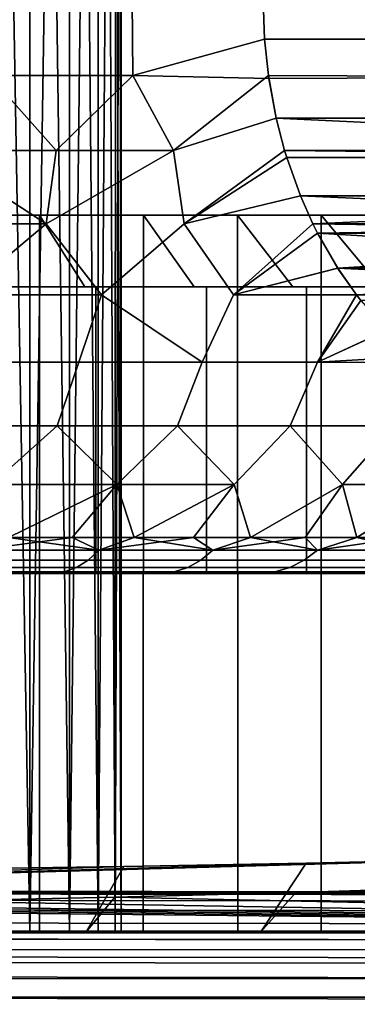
# Model space of a CAD drawing. Header units: metres. Extents: x -109 to 109, y -100 to 76.
# Tile 19 of 256: x -70.31 to -67.95, y -1.01 to 5.86. Entities that reach past the tile are written whole.
import ezdxf

# ---------------------------------------------------------------- set-up
doc = ezdxf.new("R2010")
doc.units = ezdxf.units.M
doc.layers.add('solid_21062310', color=7, linetype='CONTINUOUS')

msp = doc.modelspace()

# ---------------------------------------------------------------- linework, layer by layer
at = {"layer": 'solid_21062310'}
for points in [[(-70.58773, -0.5, -3.556656), (-70.238052, -0.5, -2.897876), (-70.403702, 8.999996, -3.2319), (-70.587631, 8.999996, -3.557232)], [(-70.58773, -0.5, 3.556656), (-70.403702, 8.999996, 3.231897), (-70.237671, 8.999996, 2.897114), (-70.238052, -0.5, 2.897876)], [(-70.238052, -0.5, -2.897876), (-70.237679, 8.999996, -2.897117), (-70.403702, 8.999996, -3.2319)], [(-70.238052, -0.5, -2.897876), (-69.961464, -0.5, -2.202736), (-70.090019, 8.999995, -2.553857), (-70.237679, 8.999996, -2.897117)], [(-70.238052, -0.5, 2.897876), (-70.237671, 8.999996, 2.897114), (-70.090019, 8.999995, 2.553854)], [(-70.238052, -0.5, 2.897876), (-70.090019, 8.999995, 2.553854), (-69.961174, 8.999995, 2.203113), (-69.961464, -0.5, 2.202736)], [(-69.961464, -0.5, -2.202736), (-69.961174, 8.999995, -2.203115), (-70.090019, 8.999995, -2.553857)], [(-69.961464, -0.5, -2.202736), (-69.761414, -0.5, -1.483732), (-69.851494, 8.999996, -1.845909), (-69.961174, 8.999995, -2.203115)], [(-69.761414, -0.5, 1.483732), (-69.961464, -0.5, 2.202736), (-69.851494, 8.999996, 1.845908), (-69.761314, 8.999996, 1.483275)], [(-69.961464, -0.5, 2.202736), (-69.961174, 8.999995, 2.203113), (-69.851494, 8.999996, 1.845908)], [(-69.761414, -0.5, -1.483732), (-69.761314, 8.999996, -1.483276), (-69.851494, 8.999996, -1.845909)], [(-69.641403, -0.5, 0.750837), (-69.761414, -0.5, 1.483732), (-69.690895, 8.999997, 1.116286), (-69.64045, 8.999998, 0.746019)], [(-69.761414, -0.5, -1.483732), (-69.641403, -0.5, -0.750837), (-69.690895, 8.999997, -1.116287), (-69.761314, 8.999996, -1.483276)], [(-69.761414, -0.5, 1.483732), (-69.761314, 8.999996, 1.483275), (-69.690895, 8.999997, 1.116286)], [(-69.599998, -0.5), (-69.64045, 8.999998, -0.746019), (-69.690895, 8.999997, -1.116287), (-69.641403, -0.5, -0.750837)], [(-69.610123, 8.999999, 0.373559), (-69.599998, 9), (-69.599998, -0.5), (-69.641403, -0.5, 0.750837)], [(-69.641403, -0.5, 0.750837), (-69.64045, 8.999998, 0.746019), (-69.610123, 8.999999, 0.373559)], [(-69.599998, -0.5), (-69.610123, 8.999999, -0.37356), (-69.64045, 8.999998, -0.746019)], [(-69.599998, -0.5), (-69.599998, 9), (-69.610123, 8.999999, -0.37356)], [(-70.489227, 6, -11.526952), (-69.522751, 6, -10.968957), (-69.51828, 5.474116, -10.933219), (-70.521393, 5.474116, -11.512426)], [(-70.521378, 5.474116, 11.512418), (-69.518272, 5.474116, 10.933214), (-69.522751, 6, 10.968957), (-70.489227, 6, 11.526952)], [(-68.598808, 5.726094, 10.314729), (-68.607697, 6, 10.330127), (-69.522751, 6, 10.968957), (-69.518272, 5.474116, 10.933214)], [(-69.522751, 6, -10.968957), (-68.607697, 6, -10.330127), (-68.598793, 5.726107, -10.314714), (-69.51828, 5.474116, -10.933219)], [(-63.616592, 5.726114, 1.685285), (-63.607697, 6, 1.669873), (-68.607697, 6, 10.330127), (-68.598808, 5.726094, 10.314729)], [(-63.607697, 6, -1.669873), (-63.616585, 5.726089, -1.685272), (-68.598793, 5.726107, -10.314714), (-68.607697, 6, -10.330127)], [(-68.598793, 5.726107, -10.314714), (-68.568527, 5.45202, -10.262285), (-69.51828, 5.474116, -10.933219)], [(-69.23526, 4.950438, 10.646109), (-68.571739, 5.473985, 10.267856), (-68.598808, 5.726094, 10.314729), (-69.518272, 5.474116, 10.933214)], [(-63.646862, 5.452032, 1.737712), (-63.616592, 5.726114, 1.685285), (-68.598808, 5.726094, 10.314729), (-68.571739, 5.473985, 10.267856)], [(-63.616585, 5.726089, -1.685272), (-63.643646, 5.473985, -1.732144), (-68.568527, 5.45202, -10.262285), (-68.598793, 5.726107, -10.314714)], [(-70.521393, 5.474116, -11.512426), (-70.054718, 4.950438, -11.161289), (-70.910492, 4.950438, -11.613502)], [(-70.910431, 4.950438, 11.613474), (-70.054672, 4.950438, 11.161263), (-70.521378, 5.474116, 11.512418)], [(-70.521393, 5.474116, -11.512426), (-69.51828, 5.474116, -10.933219), (-70.054718, 4.950438, -11.161289)], [(-70.054672, 4.950438, 11.161263), (-69.518272, 5.474116, 10.933214), (-70.521378, 5.474116, 11.512418)], [(-69.51828, 5.474116, -10.933219), (-69.235298, 4.950438, -10.646131), (-70.054718, 4.950438, -11.161289)], [(-70.054672, 4.950438, 11.161263), (-69.23526, 4.950438, 10.646109), (-69.518272, 5.474116, 10.933214)], [(-69.51828, 5.474116, -10.933219), (-68.568527, 5.45202, -10.262285), (-68.517159, 5.176188, -10.173311), (-69.235298, 4.950438, -10.646131)], [(-69.23526, 4.950438, 10.646109), (-68.517105, 5.17598, 10.173221), (-68.571739, 5.473985, 10.267856)], [(-63.646862, 5.452032, 1.737712), (-68.571739, 5.473985, 10.267856), (-68.517105, 5.17598, 10.173221), (-63.698231, 5.176205, 1.826683)], [(-63.698288, 5.175961, -1.826787), (-68.517159, 5.176188, -10.173311), (-68.568527, 5.45202, -10.262285), (-63.643646, 5.473985, -1.732144)], [(-68.517159, 5.176188, -10.173311), (-68.459137, 4.950129, -10.072815), (-69.161285, 4.438566, -10.426132), (-69.235298, 4.950438, -10.646131)], [(-69.16124, 4.438566, 10.4261), (-68.459129, 4.950128, 10.072809), (-68.517105, 5.17598, 10.173221), (-69.23526, 4.950438, 10.646109)], [(-63.771225, 4.900449, -1.953116), (-68.459137, 4.950129, -10.072815), (-68.517159, 5.176188, -10.173311), (-63.756256, 4.950128, -1.927191)], [(-63.756256, 4.950128, -1.927191), (-68.517159, 5.176188, -10.173311), (-63.698288, 5.175961, -1.826787)], [(-63.756252, 4.950129, 1.927185), (-63.698231, 5.176205, 1.826683), (-68.517105, 5.17598, 10.173221), (-68.459129, 4.950128, 10.072809)], [(-70.910492, 4.950438, -11.613502), (-70.054718, 4.950438, -11.161289), (-70.123482, 4.438566, -11.040877), (-71.136818, 4.438566, -11.567076)], [(-70.714951, 3.94426, 11.145969), (-70.123428, 4.438566, 11.040849), (-70.910431, 4.950438, 11.613474), (-71.136765, 4.438566, 11.56705)], [(-70.123428, 4.438566, 11.040849), (-70.054672, 4.950438, 11.161263), (-70.910431, 4.950438, 11.613474)], [(-69.235298, 4.950438, -10.646131), (-69.161285, 4.438566, -10.426132), (-69.737839, 3.94426, -10.58171), (-70.123482, 4.438566, -11.040877)], [(-70.054718, 4.950438, -11.161289), (-69.235298, 4.950438, -10.646131), (-70.123482, 4.438566, -11.040877)], [(-70.123428, 4.438566, 11.040849), (-69.23526, 4.950438, 10.646109), (-70.054672, 4.950438, 11.161263)], [(-69.737831, 3.94426, 10.581705), (-69.16124, 4.438566, 10.4261), (-69.23526, 4.950438, 10.646109), (-70.123428, 4.438566, 11.040849)], [(-68.459137, 4.950129, -10.072815), (-68.444298, 4.90086, -10.047108), (-69.161285, 4.438566, -10.426132)], [(-69.16124, 4.438566, 10.4261), (-68.444176, 4.900474, 10.046898), (-68.459129, 4.950128, 10.072809)], [(-63.771225, 4.900449, -1.953116), (-68.444298, 4.90086, -10.047108), (-68.459137, 4.950129, -10.072815)], [(-63.771091, 4.900879, 1.952881), (-63.756252, 4.950129, 1.927185), (-68.459129, 4.950128, 10.072809), (-68.444176, 4.900474, 10.046898)], [(-68.444298, 4.90086, -10.047108), (-68.348236, 4.633686, -9.880733), (-69.161285, 4.438566, -10.426132)], [(-69.16124, 4.438566, 10.4261), (-68.348015, 4.633152, 9.88035), (-68.444176, 4.900474, 10.046898)], [(-63.867386, 4.633123, -2.119669), (-68.348236, 4.633686, -9.880733), (-68.444298, 4.90086, -10.047108), (-63.771225, 4.900449, -1.953116)], [(-63.771091, 4.900879, 1.952881), (-68.444176, 4.900474, 10.046898), (-68.348015, 4.633152, 9.88035), (-63.867146, 4.633708, 2.119251)], [(-68.348236, 4.633686, -9.880733), (-68.261246, 4.437945, -9.730064), (-68.815331, 3.94426, -9.932033), (-69.161285, 4.438566, -10.426132)], [(-68.8153, 3.94426, 9.932011), (-68.261238, 4.437938, 9.73004), (-68.348015, 4.633152, 9.88035), (-69.16124, 4.438566, 10.4261)], [(-63.954155, 4.437938, -2.26996), (-68.261246, 4.437945, -9.730064), (-68.348236, 4.633686, -9.880733)], [(-63.954155, 4.437938, -2.26996), (-68.348236, 4.633686, -9.880733), (-63.867386, 4.633123, -2.119669)], [(-63.867146, 4.633708, 2.119251), (-68.348015, 4.633152, 9.88035), (-68.261238, 4.437938, 9.73004)], [(-63.867146, 4.633708, 2.119251), (-68.261238, 4.437938, 9.73004), (-63.95414, 4.437945, 2.269935)], [(-70.170341, 4.500002, 7.712712), (-70.956795, 4.500002, 8.295988), (-70.957962, -0.5, 8.296383), (-70.169388, -0.5, 7.711672)], [(-70.956795, 4.500002, -8.295988), (-70.170341, 4.500002, -7.712712), (-70.169388, -0.5, -7.711672), (-70.957962, -0.5, -8.296383)], [(-70.677902, 4, 8.710779), (-70.956795, 4.500002, 8.295988), (-70.170341, 4.500002, 7.712712), (-69.854477, 4, 8.099907)], [(-70.677902, 4, -8.710779), (-69.854477, 4, -8.099907), (-70.170341, 4.500002, -7.712712), (-70.956795, 4.500002, -8.295988)], [(-69.444839, 4.500002, 7.055158), (-70.170341, 4.500002, 7.712712), (-70.169388, -0.5, 7.711672), (-69.446098, -0.5, 7.056046)], [(-69.444839, 4.500002, -7.055158), (-69.446098, -0.5, -7.056046), (-70.169388, -0.5, -7.711672), (-70.170341, 4.500002, -7.712712)], [(-69.09037, 4, 7.407413), (-69.854477, 4, 8.099907), (-70.170341, 4.500002, 7.712712), (-69.444839, 4.500002, 7.055158)], [(-69.854477, 4, -8.099907), (-69.09037, 4, -7.407413), (-69.444839, 4.500002, -7.055158), (-70.170341, 4.500002, -7.712712)], [(-68.787285, 4.500002, 6.329659), (-69.444839, 4.500002, 7.055158), (-69.446098, -0.5, 7.056046), (-68.786644, -0.5, 6.328401)], [(-69.444839, 4.500002, -7.055158), (-68.787285, 4.500002, -6.329659), (-68.786644, -0.5, -6.328401), (-69.446098, -0.5, -7.056046)], [(-68.401894, 4, 6.647877), (-69.09037, 4, 7.407413), (-69.444839, 4.500002, 7.055158), (-68.787285, 4.500002, 6.329659)], [(-68.401894, 4, -6.647877), (-68.787285, 4.500002, -6.329659), (-69.444839, 4.500002, -7.055158), (-69.09037, 4, -7.407413)], [(-68.20401, 4.500002, 5.543202), (-68.787285, 4.500002, 6.329659), (-68.786644, -0.5, 6.328401), (-68.204926, -0.5, 5.544283)], [(-68.787285, 4.500002, -6.329659), (-68.20401, 4.500002, -5.543202), (-68.204926, -0.5, -5.544283), (-68.786644, -0.5, -6.328401)], [(-67.787872, 4, 5.819783), (-68.401894, 4, 6.647877), (-68.787285, 4.500002, 6.329659), (-68.20401, 4.500002, 5.543202)], [(-68.401894, 4, -6.647877), (-67.787872, 4, -5.819783), (-68.20401, 4.500002, -5.543202), (-68.787285, 4.500002, -6.329659)], [(-67.70063, 4.500002, 4.703361), (-68.20401, 4.500002, 5.543202), (-68.204926, -0.5, 5.544283), (-67.700447, -0.5, 4.702264)], [(-68.20401, 4.500002, -5.543202), (-67.70063, 4.500002, -4.703361), (-67.700447, -0.5, -4.702264), (-68.204926, -0.5, -5.544283)], [(-67.787872, 4, 5.819783), (-68.20401, 4.500002, 5.543202), (-67.70063, 4.500002, 4.703361), (-67.260521, 4, 4.940364)], [(-67.787872, 4, -5.819783), (-67.260521, 4, -4.940364), (-67.70063, 4.500002, -4.703361), (-68.20401, 4.500002, -5.543202)], [(-71.136818, 4.438566, -11.567076), (-70.123482, 4.438566, -11.040877), (-70.714935, 3.94426, -11.145961)], [(-70.714951, 3.94426, 11.145969), (-69.737831, 3.94426, 10.581705), (-70.123428, 4.438566, 11.040849)], [(-70.123482, 4.438566, -11.040877), (-69.737839, 3.94426, -10.58171), (-70.714935, 3.94426, -11.145961)], [(-69.161285, 4.438566, -10.426132), (-68.815331, 3.94426, -9.932033), (-69.035477, 3.473081, -9.794242), (-69.737839, 3.94426, -10.58171)], [(-69.03553, 3.473081, 9.794284), (-68.8153, 3.94426, 9.932011), (-69.16124, 4.438566, 10.4261), (-69.737831, 3.94426, 10.581705)], [(-68.261246, 4.437945, -9.730064), (-68.229187, 4.373624, -9.67453), (-68.815331, 3.94426, -9.932033)], [(-68.8153, 3.94426, 9.932011), (-68.228836, 4.372959, 9.673921), (-68.261238, 4.437938, 9.73004)], [(-63.986572, 4.372931, -2.326105), (-68.229187, 4.373624, -9.67453), (-68.261246, 4.437945, -9.730064)], [(-63.986572, 4.372931, -2.326105), (-68.261246, 4.437945, -9.730064), (-63.954155, 4.437938, -2.26996)], [(-63.95414, 4.437945, 2.269935), (-68.261238, 4.437938, 9.73004), (-68.228836, 4.372959, 9.673921)], [(-63.986191, 4.373647, 2.325449), (-63.95414, 4.437945, 2.269935), (-68.228836, 4.372959, 9.673921)], [(-68.229187, 4.373624, -9.67453), (-68.088699, 4.130354, -9.431206), (-68.815331, 3.94426, -9.932033)], [(-68.8153, 3.94426, 9.932011), (-68.088257, 4.129647, 9.430428), (-68.228836, 4.372959, 9.673921)], [(-63.986572, 4.372931, -2.326105), (-68.088699, 4.130354, -9.431206), (-68.229187, 4.373624, -9.67453)], [(-64.126671, 4.130379, 2.568765), (-63.986191, 4.373647, 2.325449), (-68.228836, 4.372959, 9.673921)], [(-64.126671, 4.130379, 2.568765), (-68.228836, 4.372959, 9.673921), (-68.088257, 4.129647, 9.430428)], [(-64.127151, 4.129621, -2.569602), (-68.088699, 4.130354, -9.431206), (-63.986572, 4.372931, -2.326105)], [(-68.088699, 4.130354, -9.431206), (-67.957588, 3.943479, -9.204104), (-68.815331, 3.94426, -9.932033)], [(-68.8153, 3.94426, 9.932011), (-67.957573, 3.943461, 9.204082), (-68.088257, 4.129647, 9.430428)], [(-64.25782, 3.94346, -2.795918), (-67.957588, 3.943479, -9.204104), (-68.088699, 4.130354, -9.431206)], [(-64.25782, 3.94346, -2.795918), (-68.088699, 4.130354, -9.431206), (-64.127151, 4.129621, -2.569602)], [(-64.126671, 4.130379, 2.568765), (-68.088257, 4.129647, 9.430428), (-67.957573, 3.943461, 9.204082)], [(-64.126671, 4.130379, 2.568765), (-67.957573, 3.943461, 9.204082), (-64.257805, 3.943479, 2.795895)], [(-70.677902, 4, -8.710779), (-70.609779, 4, -8.812578), (-69.776726, 4, -8.194568), (-69.854477, 4, -8.099907)], [(-70.677902, 4, 8.710779), (-69.854477, 4, 8.099907), (-69.776726, 4, 8.194568), (-70.609779, 4, 8.812578)], [(-69.776726, 4, -8.194568), (-70.609779, 4, -8.812578), (-70.609779, 2, -8.812578), (-69.776726, 2, -8.194568)], [(-70.609779, 4, 8.812578), (-69.776726, 4, 8.194568), (-69.776726, 2, 8.194568), (-70.609779, 2, 8.812578)], [(-69.854477, 4, -8.099907), (-69.776726, 4, -8.194568), (-69.003738, 4, -7.494017), (-69.09037, 4, -7.407413)], [(-69.854477, 4, 8.099907), (-69.09037, 4, 7.407413), (-69.003738, 4, 7.494017), (-69.776726, 4, 8.194568)], [(-69.003738, 4, -7.494017), (-69.776726, 4, -8.194568), (-69.776726, 2, -8.194568), (-69.003738, 2, -7.494017)], [(-69.776726, 4, 8.194568), (-69.003738, 4, 7.494017), (-69.003738, 2, 7.494017), (-69.776726, 2, 8.194568)], [(-69.09037, 4, -7.407413), (-69.003738, 4, -7.494017), (-68.30722, 4, -6.725604), (-68.401894, 4, -6.647877)], [(-69.09037, 4, 7.407413), (-68.401894, 4, 6.647877), (-68.30722, 4, 6.725604), (-69.003738, 4, 7.494017)], [(-68.30722, 4, -6.725604), (-69.003738, 4, -7.494017), (-69.003738, 2, -7.494017), (-68.30722, 2, -6.725604)], [(-69.003738, 4, 7.494017), (-68.30722, 4, 6.725604), (-68.30722, 2, 6.725604), (-69.003738, 2, 7.494017)], [(-68.401894, 4, -6.647877), (-68.30722, 4, -6.725604), (-67.685997, 4, -5.887788), (-67.787872, 4, -5.819783)], [(-68.401894, 4, 6.647877), (-67.787872, 4, 5.819783), (-67.685997, 4, 5.887788), (-68.30722, 4, 6.725604)], [(-67.685997, 4, -5.887788), (-68.30722, 4, -6.725604), (-68.30722, 2, -6.725604), (-67.685997, 2, -5.887788)], [(-68.30722, 4, 6.725604), (-67.685997, 4, 5.887788), (-67.685997, 2, 5.887788), (-68.30722, 2, 6.725604)], [(-70.802551, 3.473081, 10.917204), (-69.895134, 3.473081, 10.393364), (-69.737831, 3.94426, 10.581705), (-70.714951, 3.94426, 11.145969)], [(-70.714935, 3.94426, -11.145961), (-69.737839, 3.94426, -10.58171), (-69.895088, 3.473081, -10.393334), (-70.802513, 3.473081, -10.917184)], [(-69.895134, 3.473081, 10.393364), (-69.03553, 3.473081, 9.794284), (-69.737831, 3.94426, 10.581705)], [(-69.737839, 3.94426, -10.58171), (-69.035477, 3.473081, -9.794242), (-69.895088, 3.473081, -10.393334)], [(-69.03553, 3.473081, 9.794284), (-68.229973, 3.473081, 9.1243), (-67.957573, 3.943461, 9.204082), (-68.8153, 3.94426, 9.932011)], [(-67.957588, 3.943479, -9.204104), (-68.229904, 3.473081, -9.124244), (-69.035477, 3.473081, -9.794242), (-68.815331, 3.94426, -9.932033)], [(-68.229973, 3.473081, 9.1243), (-67.926048, 3.902981, 9.149482), (-67.957573, 3.943461, 9.204082)], [(-67.957588, 3.943479, -9.204104), (-67.926559, 3.903623, -9.150367), (-68.229904, 3.473081, -9.124244)], [(-64.28936, 3.902957, -2.850551), (-67.926559, 3.903623, -9.150367), (-67.957588, 3.943479, -9.204104)], [(-64.28936, 3.902957, -2.850551), (-67.957588, 3.943479, -9.204104), (-64.25782, 3.94346, -2.795918)], [(-64.257805, 3.943479, 2.795895), (-67.957573, 3.943461, 9.204082), (-67.926048, 3.902981, 9.149482)], [(-68.229973, 3.473081, 9.1243), (-67.743942, 3.697457, 8.834065), (-67.926048, 3.902981, 9.149482)], [(-67.926559, 3.903623, -9.150367), (-67.744476, 3.697998, -8.834984), (-68.229904, 3.473081, -9.124244)], [(-68.229973, 3.473081, 9.1243), (-67.542282, 3.514014, 8.484776), (-67.743942, 3.697457, 8.834065)], [(-67.744476, 3.697998, -8.834984), (-67.542755, 3.514417, -8.485595), (-68.229904, 3.473081, -9.124244)], [(-68.229973, 3.473081, 9.1243), (-67.487892, 3.471014, 8.390566), (-67.542282, 3.514014, 8.484776)], [(-67.542755, 3.514417, -8.485595), (-67.487846, 3.470997, -8.390491), (-68.229904, 3.473081, -9.124244)], [(-70.802551, 3.473081, 10.917204), (-70.933144, 3.030328, 10.656088), (-70.047112, 3.030328, 10.144077), (-69.895134, 3.473081, 10.393364)], [(-70.802513, 3.473081, -10.917184), (-69.895088, 3.473081, -10.393334), (-70.046646, 3.030328, -10.143785), (-70.932747, 3.030328, -10.655882)], [(-69.895134, 3.473081, 10.393364), (-70.047112, 3.030328, 10.144077), (-69.207825, 3.030328, 9.558573), (-69.03553, 3.473081, 9.794284)], [(-69.895088, 3.473081, -10.393334), (-69.035477, 3.473081, -9.794242), (-69.207314, 3.030328, -9.558184), (-70.046646, 3.030328, -10.143785)], [(-69.03553, 3.473081, 9.794284), (-69.207825, 3.030328, 9.558573), (-68.421371, 3.030328, 8.903815), (-68.229973, 3.473081, 9.1243)], [(-69.035477, 3.473081, -9.794242), (-68.229904, 3.473081, -9.124244), (-68.42083, 3.030328, -8.903318), (-69.207314, 3.030328, -9.558184)], [(-68.229973, 3.473081, 9.1243), (-68.421371, 3.030328, 8.903815), (-67.693451, 3.030328, 8.18455), (-67.487892, 3.471014, 8.390566)], [(-68.229904, 3.473081, -9.124244), (-67.487846, 3.470997, -8.390491), (-67.692886, 3.030328, -8.183936), (-68.42083, 3.030328, -8.903318)], [(-70.047112, 3.030328, 10.144077), (-70.933144, 3.030328, 10.656088), (-70.506561, 2.620982, 10.031325)], [(-70.932747, 3.030328, -10.655882), (-70.046646, 3.030328, -10.143785), (-70.506561, 2.620982, -10.031325)], [(-70.386879, 2.25, -9.512216), (-70.506561, 2.620982, -10.031325), (-70.046646, 3.030328, -10.143785), (-69.631493, 2.620982, -9.453694)], [(-69.207825, 3.030328, 9.558573), (-70.047112, 3.030328, 10.144077), (-70.506561, 2.620982, 10.031325), (-69.631493, 2.620982, 9.453694)], [(-70.046646, 3.030328, -10.143785), (-69.207314, 3.030328, -9.558184), (-69.631493, 2.620982, -9.453694)], [(-69.510361, 2.25, -8.888051), (-69.631493, 2.620982, -9.453694), (-69.207314, 3.030328, -9.558184), (-68.811714, 2.620982, -8.799948)], [(-68.421371, 3.030328, 8.903815), (-69.207825, 3.030328, 9.558573), (-69.631493, 2.620982, 9.453694), (-68.811714, 2.620982, 8.799948)], [(-69.207314, 3.030328, -9.558184), (-68.42083, 3.030328, -8.903318), (-68.811714, 2.620982, -8.799948)], [(-68.697144, 2.25, -8.183393), (-68.811714, 2.620982, -8.799948), (-68.42083, 3.030328, -8.903318), (-68.053848, 2.620982, -8.07535)], [(-68.697144, 2.25, 8.183392), (-68.053848, 2.620982, 8.07535), (-68.421371, 3.030328, 8.903815), (-68.811714, 2.620982, 8.799948)], [(-67.693451, 3.030328, 8.18455), (-68.421371, 3.030328, 8.903815), (-68.053848, 2.620982, 8.07535)], [(-68.42083, 3.030328, -8.903318), (-67.692886, 3.030328, -8.183936), (-68.053848, 2.620982, -8.07535)], [(-67.028763, 3.030328, -7.40525), (-67.363983, 2.620982, -7.285733), (-68.053848, 2.620982, -8.07535), (-67.692886, 3.030328, -8.183936)], [(-67.029335, 3.030328, 7.405988), (-67.693451, 3.030328, 8.18455), (-68.053848, 2.620982, 8.07535), (-67.363983, 2.620982, 7.285733)], [(-70.386871, 2.25, 9.512215), (-69.941185, 2.25, 9.210566), (-69.631493, 2.620982, 9.453694), (-70.506561, 2.620982, 10.031325)], [(-69.941193, 2.25, -9.210566), (-70.386879, 2.25, -9.512216), (-69.631493, 2.620982, -9.453694)], [(-69.510361, 2.25, -8.888051), (-69.941193, 2.25, -9.210566), (-69.631493, 2.620982, -9.453694)], [(-69.941185, 2.25, 9.210566), (-69.510361, 2.25, 8.88805), (-69.631493, 2.620982, 9.453694)], [(-69.510361, 2.25, 8.88805), (-69.09536, 2.25, 8.5454), (-68.811714, 2.620982, 8.799948), (-69.631493, 2.620982, 9.453694)], [(-69.09536, 2.25, -8.545401), (-69.510361, 2.25, -8.888051), (-68.811714, 2.620982, -8.799948)], [(-68.697144, 2.25, -8.183393), (-69.09536, 2.25, -8.545401), (-68.811714, 2.620982, -8.799948)], [(-69.09536, 2.25, 8.5454), (-68.697144, 2.25, 8.183392), (-68.811714, 2.620982, 8.799948)], [(-68.316597, 2.25, -7.802847), (-68.697144, 2.25, -8.183393), (-68.053848, 2.620982, -8.07535)], [(-68.697144, 2.25, 8.183392), (-68.316597, 2.25, 7.802847), (-68.053848, 2.620982, 8.07535)], [(-67.95459, 2.25, -7.404627), (-68.316597, 2.25, -7.802847), (-68.053848, 2.620982, -8.07535), (-67.363983, 2.620982, -7.285733)], [(-68.316597, 2.25, 7.802847), (-67.95459, 2.25, 7.404626), (-68.053848, 2.620982, 8.07535)], [(-67.95459, 2.25, 7.404626), (-67.363983, 2.620982, 7.285733), (-68.053848, 2.620982, 8.07535)], [(-67.611946, 2.25, -6.989634), (-67.95459, 2.25, -7.404627), (-67.363983, 2.620982, -7.285733)], [(-67.95459, 2.25, 7.404626), (-67.611946, 2.25, 6.989633), (-67.363983, 2.620982, 7.285733)], [(-70.607841, 2.162782, -9.516158), (-70.386879, 2.25, -9.512216), (-69.941193, 2.25, -9.210566)], [(-70.607841, 2.162782, -9.516158), (-69.941193, 2.25, -9.210566), (-69.754936, 2.162782, -8.931905)], [(-69.754936, 2.162782, 8.931905), (-70.386871, 2.25, 9.512215), (-70.607841, 2.162782, 9.516158)], [(-69.754936, 2.162782, 8.931905), (-69.941185, 2.25, 9.210566), (-70.386871, 2.25, 9.512215)], [(-69.754936, 2.162782, -8.931905), (-69.941193, 2.25, -9.210566), (-69.510361, 2.25, -8.888051)], [(-69.754936, 2.162782, 8.931905), (-69.510361, 2.25, 8.88805), (-69.941185, 2.25, 9.210566)], [(-69.754936, 2.162782, -8.931905), (-69.510361, 2.25, -8.888051), (-69.09536, 2.25, -8.545401)], [(-69.754936, 2.162782, -8.931905), (-69.09536, 2.25, -8.545401), (-68.959579, 2.162782, -8.271447)], [(-68.959579, 2.162782, 8.271447), (-69.510361, 2.25, 8.88805), (-69.754936, 2.162782, 8.931905)], [(-68.959579, 2.162782, 8.271447), (-69.09536, 2.25, 8.5454), (-69.510361, 2.25, 8.88805)], [(-68.959579, 2.162782, -8.271447), (-69.09536, 2.25, -8.545401), (-68.697144, 2.25, -8.183393)], [(-68.959579, 2.162782, 8.271447), (-68.697144, 2.25, 8.183392), (-69.09536, 2.25, 8.5454)], [(-68.959579, 2.162782, -8.271447), (-68.697144, 2.25, -8.183393), (-68.316597, 2.25, -7.802847)], [(-68.959579, 2.162782, -8.271447), (-68.316597, 2.25, -7.802847), (-68.228554, 2.162782, -7.54042)], [(-68.228554, 2.162782, 7.54042), (-68.697144, 2.25, 8.183392), (-68.959579, 2.162782, 8.271447)], [(-68.228554, 2.162782, 7.54042), (-68.316597, 2.25, 7.802847), (-68.697144, 2.25, 8.183392)], [(-68.228554, 2.162782, -7.54042), (-68.316597, 2.25, -7.802847), (-67.95459, 2.25, -7.404627)], [(-68.228554, 2.162782, 7.54042), (-67.95459, 2.25, 7.404626), (-68.316597, 2.25, 7.802847)], [(-68.228554, 2.162782, -7.54042), (-67.95459, 2.25, -7.404627), (-67.611946, 2.25, -6.989634)], [(-68.228554, 2.162782, -7.54042), (-67.611946, 2.25, -6.989634), (-67.568092, 2.162782, -6.745061)], [(-67.568092, 2.162782, 6.745061), (-67.95459, 2.25, 7.404626), (-68.228554, 2.162782, 7.54042)], [(-67.568092, 2.162782, 6.745061), (-67.611946, 2.25, 6.989633), (-67.95459, 2.25, 7.404626)], [(-69.754936, 2.162782, 8.931905), (-70.607841, 2.162782, 9.516158), (-70.6744, 2.09268, 9.408665), (-69.831131, 2.09268, 8.831011)], [(-70.607841, 2.162782, -9.516158), (-69.754936, 2.162782, -8.931905), (-69.831131, 2.09268, -8.831011), (-70.6744, 2.09268, -9.408665)], [(-68.959579, 2.162782, 8.271447), (-69.754936, 2.162782, 8.931905), (-69.831131, 2.09268, 8.831011), (-69.044754, 2.09268, 8.178014)], [(-69.754936, 2.162782, -8.931905), (-68.959579, 2.162782, -8.271447), (-69.044754, 2.09268, -8.178014), (-69.831131, 2.09268, -8.831011)], [(-68.228554, 2.162782, 7.54042), (-68.959579, 2.162782, 8.271447), (-69.044754, 2.09268, 8.178014), (-68.321983, 2.09268, 7.455245)], [(-68.959579, 2.162782, -8.271447), (-68.228554, 2.162782, -7.54042), (-68.321983, 2.09268, -7.455245), (-69.044754, 2.09268, -8.178014)], [(-67.568092, 2.162782, 6.745061), (-68.228554, 2.162782, 7.54042), (-68.321983, 2.09268, 7.455245), (-67.668991, 2.09268, 6.66887)], [(-68.228554, 2.162782, -7.54042), (-67.568092, 2.162782, -6.745061), (-67.668991, 2.09268, -6.66887), (-68.321983, 2.09268, -7.455245)], [(-69.831131, 2.09268, 8.831011), (-70.6744, 2.09268, 9.408665), (-70.745583, 2.041538, 9.293701), (-69.912621, 2.041538, 8.723105)], [(-70.6744, 2.09268, -9.408665), (-69.831131, 2.09268, -8.831011), (-69.912621, 2.041538, -8.723105), (-70.745583, 2.041538, -9.293701)], [(-69.044754, 2.09268, 8.178014), (-69.831131, 2.09268, 8.831011), (-69.912621, 2.041538, 8.723105), (-69.135849, 2.041538, 8.078087)], [(-69.831131, 2.09268, -8.831011), (-69.044754, 2.09268, -8.178014), (-69.135849, 2.041538, -8.078087), (-69.912621, 2.041538, -8.723105)], [(-68.321983, 2.09268, 7.455245), (-69.044754, 2.09268, 8.178014), (-69.135849, 2.041538, 8.078087), (-68.421913, 2.041538, 7.364149)], [(-69.044754, 2.09268, -8.178014), (-68.321983, 2.09268, -7.455245), (-68.421913, 2.041538, -7.364149), (-69.135849, 2.041538, -8.078087)], [(-67.668991, 2.09268, 6.66887), (-68.321983, 2.09268, 7.455245), (-68.421913, 2.041538, 7.364149), (-67.776894, 2.041538, 6.587383)], [(-68.321983, 2.09268, -7.455245), (-67.668991, 2.09268, -6.66887), (-67.776894, 2.041538, -6.587383), (-68.421913, 2.041538, -7.364149)], [(-69.912621, 2.041538, 8.723105), (-70.745583, 2.041538, 9.293701), (-70.819908, 2.010429, 9.173669), (-69.997696, 2.010429, 8.610442)], [(-70.745583, 2.041538, -9.293701), (-69.912621, 2.041538, -8.723105), (-69.997696, 2.010429, -8.610442), (-70.819908, 2.010429, -9.173669)], [(-69.997696, 2.010429, 8.610442), (-70.819908, 2.010429, 9.173669), (-70.584595, 2, 8.85099), (-70.158577, 2, 8.550678)], [(-70.819908, 2.010429, -9.173669), (-69.997696, 2.010429, -8.610442), (-70.584625, 2, -8.85101)], [(-69.997696, 2.010429, -8.610442), (-70.158607, 2, -8.550701), (-70.609779, 2, -8.812578), (-70.584625, 2, -8.85101)], [(-70.609779, 2, 8.812578), (-69.776726, 2, 8.194568), (-70.158577, 2, 8.550678), (-70.584595, 2, 8.85099)], [(-69.776726, 2, -8.194568), (-70.609779, 2, -8.812578), (-70.158607, 2, -8.550701)], [(-69.997696, 2.010429, -8.610442), (-69.745857, 2, -8.228353), (-69.776726, 2, -8.194568), (-70.158607, 2, -8.550701)], [(-69.997696, 2.010429, 8.610442), (-70.158577, 2, 8.550678), (-69.776726, 2, 8.194568), (-69.745827, 2, 8.228329)], [(-69.135849, 2.041538, 8.078087), (-69.912621, 2.041538, 8.723105), (-69.997696, 2.010429, 8.610442), (-69.230965, 2.010429, 7.973755)], [(-69.912621, 2.041538, -8.723105), (-69.135849, 2.041538, -8.078087), (-69.230965, 2.010429, -7.973755), (-69.997696, 2.010429, -8.610442)], [(-69.230965, 2.010429, 7.973755), (-69.997696, 2.010429, 8.610442), (-69.745827, 2, 8.228329), (-69.34922, 2, 7.88632)], [(-69.997696, 2.010429, -8.610442), (-69.230965, 2.010429, -7.973755), (-69.745857, 2, -8.228353)], [(-69.230965, 2.010429, -7.973755), (-69.349251, 2, -7.886345), (-69.776726, 2, -8.194568), (-69.745857, 2, -8.228353)], [(-69.776726, 2, 8.194568), (-69.003738, 2, 7.494017), (-69.34922, 2, 7.88632), (-69.745827, 2, 8.228329)], [(-69.003738, 2, -7.494017), (-69.776726, 2, -8.194568), (-69.349251, 2, -7.886345)], [(-69.230965, 2.010429, -7.973755), (-68.971695, 2, -7.527059), (-69.003738, 2, -7.494017), (-69.349251, 2, -7.886345)], [(-69.230965, 2.010429, 7.973755), (-69.34922, 2, 7.88632), (-69.003738, 2, 7.494017), (-68.971664, 2, 7.527032)], [(-68.421913, 2.041538, 7.364149), (-69.135849, 2.041538, 8.078087), (-69.230965, 2.010429, 7.973755), (-68.526245, 2.010429, 7.269038)], [(-69.135849, 2.041538, -8.078087), (-68.421913, 2.041538, -7.364149), (-68.526245, 2.010429, -7.269038), (-69.230965, 2.010429, -7.973755)], [(-68.526245, 2.010429, 7.269038), (-69.230965, 2.010429, 7.973755), (-68.971664, 2, 7.527032)], [(-69.230965, 2.010429, -7.973755), (-68.526245, 2.010429, -7.269038), (-68.971695, 2, -7.527059)], [(-68.526245, 2.010429, -7.269038), (-68.612465, 2, -7.149439), (-69.003738, 2, -7.494017), (-68.971695, 2, -7.527059)], [(-69.003738, 2, 7.494017), (-68.30722, 2, 6.725604), (-68.612442, 2, 7.149411), (-68.971664, 2, 7.527032)], [(-68.30722, 2, -6.725604), (-69.003738, 2, -7.494017), (-68.612465, 2, -7.149439)], [(-68.526245, 2.010429, 7.269038), (-68.971664, 2, 7.527032), (-68.612442, 2, 7.149411)], [(-68.526245, 2.010429, -7.269038), (-67.889557, 2.010429, -6.502305), (-68.270531, 2, -6.752779), (-68.612465, 2, -7.149439)], [(-68.30722, 2, -6.725604), (-68.612465, 2, -7.149439), (-68.270531, 2, -6.752779)], [(-68.526245, 2.010429, 7.269038), (-68.612442, 2, 7.149411), (-68.30722, 2, 6.725604), (-68.270508, 2, 6.75275)], [(-67.776894, 2.041538, 6.587383), (-68.421913, 2.041538, 7.364149), (-68.526245, 2.010429, 7.269038), (-67.889557, 2.010429, 6.502305)], [(-68.421913, 2.041538, -7.364149), (-67.776894, 2.041538, -6.587383), (-67.889557, 2.010429, -6.502305), (-68.526245, 2.010429, -7.269038)], [(-67.889557, 2.010429, 6.502305), (-68.526245, 2.010429, 7.269038), (-68.270508, 2, 6.75275)], [(-67.889557, 2.010429, -6.502305), (-67.948257, 2, -6.339982), (-68.30722, 2, -6.725604), (-68.270531, 2, -6.752779)], [(-68.30722, 2, 6.725604), (-67.685997, 2, 5.887788), (-67.948235, 2, 6.339951), (-68.270508, 2, 6.75275)], [(-67.685997, 2, -5.887788), (-68.30722, 2, -6.725604), (-67.948257, 2, -6.339982)], [(-67.889557, 2.010429, 6.502305), (-68.270508, 2, 6.75275), (-67.948235, 2, 6.339951)], [(-58.685616, -0.233507, -19.904194), (-74.739296, -0.213329, -19.343586), (-65.950424, 0.036313, -12.407681), (-58.685604, 0.124339, -9.962011)], [(-74.739296, -0.213329, -19.343586), (-67.095596, 0.005668, -13.259104), (-65.950424, 0.036313, -12.407681)], [(-74.739296, -0.213329, -19.343586), (-68.308838, -0.021351, -14.009782), (-67.095596, 0.005668, -13.259104)], [(-67.095596, 0.005668, -13.259104), (-68.308838, -0.021351, -14.009782), (-68.624992, -0.5, -13.639895), (-67.466125, -0.5, -12.901613)], [(-74.739296, -0.213329, -19.343586), (-69.581467, -0.044551, -14.654358), (-68.308838, -0.021351, -14.009782)], [(-74.739296, -0.213329, -19.343586), (-70.90419, -0.063765, -15.188191), (-69.581467, -0.044551, -14.654358)], [(-69.581467, -0.044551, -14.654358), (-70.90419, -0.063765, -15.188191), (-71.11319, -0.5, -14.800163), (-69.843758, -0.5, -14.274345)], [(-68.308838, -0.021351, -14.009782), (-69.581467, -0.044551, -14.654358), (-69.843758, -0.5, -14.274345), (-68.624992, -0.5, -13.639895)], [(-58.690937, -0.252045, -20.056273), (-90.792969, -0.193151, -18.78298), (-75.075356, -0.096253, -16.090799), (-74.739296, -0.213329, -19.343586)], [(-90.798309, -0.211687, -18.935049), (-90.792969, -0.193151, -18.78298), (-58.690937, -0.252045, -20.056273)], [(-67.174461, -0.188781, 13.076585), (-67.466125, -0.5, 12.901613), (-68.624992, -0.5, 13.639895), (-68.380577, -0.22663, 13.813886)], [(-58.685669, -0.493421, 19.011005), (-67.174461, -0.188781, 13.076585), (-68.380577, -0.22663, 13.813886)], [(-90.808357, -0.324151, -19.218899), (-90.803482, -0.25578, -19.081778), (-58.696117, -0.296139, -20.203001), (-58.700989, -0.364512, -20.340122)], [(-90.803482, -0.25578, -19.081778), (-90.798309, -0.211687, -18.935049), (-58.690937, -0.252045, -20.056273), (-58.696117, -0.296139, -20.203001)], [(-58.690937, -0.252045, -20.056273), (-74.739296, -0.213329, -19.343586), (-58.685616, -0.233507, -19.904194)], [(-69.644234, -0.259115, 14.446685), (-69.843758, -0.5, 14.274345), (-71.11319, -0.5, 14.800163), (-70.956398, -0.286007, 14.970558)], [(-58.685669, -0.493421, 19.011005), (-69.644234, -0.259115, 14.446685), (-70.956398, -0.286007, 14.970558)], [(-68.380577, -0.22663, 13.813886), (-68.624992, -0.5, 13.639895), (-69.843758, -0.5, 14.274345), (-69.644234, -0.259115, 14.446685)], [(-58.685669, -0.493421, 19.011005), (-68.380577, -0.22663, 13.813886), (-69.644234, -0.259115, 14.446685)], [(-90.81279, -0.414817, -19.342434), (-90.808357, -0.324151, -19.218899), (-58.700989, -0.364512, -20.340122), (-58.705418, -0.455177, -20.463654)], [(-90.706291, -0.49802, 18.843094), (-58.685669, -0.493421, 19.011005), (-74.386772, -0.327636, 15.781501), (-74.695206, -0.485192, 18.8507)], [(-58.685669, -0.493421, 19.011005), (-73.688545, -0.322303, 15.677608), (-74.386772, -0.327636, 15.781501)], [(-58.685669, -0.493421, 19.011005), (-72.995338, -0.315462, 15.544346), (-73.688545, -0.322303, 15.677608)], [(-58.685669, -0.493421, 19.011005), (-72.307709, -0.307119, 15.38181), (-72.995338, -0.315462, 15.544346)], [(-58.685669, -0.493421, 19.011005), (-70.956398, -0.286007, 14.970558), (-72.307709, -0.307119, 15.38181)], [(-90.816643, -0.525146, -19.448799), (-90.81279, -0.414817, -19.342434), (-58.705418, -0.455177, -20.463654), (-58.70927, -0.565507, -20.570017)], [(-90.819809, -0.651939, -19.534906), (-90.816643, -0.525146, -19.448799), (-58.70927, -0.565507, -20.570017), (-58.712437, -0.692298, -20.656122)], [(-90.707802, -0.545324, 18.991148), (-90.709213, -0.617399, 19.128857), (-58.68998, -0.628653, 19.441227), (-58.688591, -0.559463, 19.306154)], [(-90.706291, -0.49802, 18.843094), (-90.707802, -0.545324, 18.991148), (-58.688591, -0.559463, 19.306154), (-58.687119, -0.513954, 19.161373)], [(-90.706291, -0.49802, 18.843094), (-58.687119, -0.513954, 19.161373), (-58.685669, -0.493421, 19.011005)], [(-71.79541, -0.5, 8.798564), (-71.11319, -0.5, 14.800163), (-69.843758, -0.5, 14.274345), (-70.957962, -0.5, 8.296383)], [(-70.957962, -0.5, -8.296383), (-70.169388, -0.5, -7.711672), (-69.843758, -0.5, -14.274345), (-71.11319, -0.5, -14.800163)], [(-70.169388, -0.5, 7.711672), (-70.957962, -0.5, 8.296383), (-69.843758, -0.5, 14.274345)], [(-70.238052, -0.5, 2.897876), (-70.238052, -0.5, -2.897876), (-70.58773, -0.5, -3.556656)], [(-70.238052, -0.5, 2.897876), (-70.58773, -0.5, -3.556656), (-70.58773, -0.5, 3.556656)], [(-69.961464, -0.5, 2.202736), (-69.961464, -0.5, -2.202736), (-70.238052, -0.5, -2.897876)], [(-69.961464, -0.5, 2.202736), (-70.238052, -0.5, -2.897876), (-70.238052, -0.5, 2.897876)], [(-70.169388, -0.5, -7.711672), (-69.446098, -0.5, -7.056046), (-69.843758, -0.5, -14.274345)], [(-70.169388, -0.5, 7.711672), (-69.843758, -0.5, 14.274345), (-68.624992, -0.5, 13.639895), (-69.446098, -0.5, 7.056046)], [(-69.761414, -0.5, 1.483732), (-69.761414, -0.5, -1.483732), (-69.961464, -0.5, -2.202736)], [(-69.761414, -0.5, 1.483732), (-69.961464, -0.5, -2.202736), (-69.961464, -0.5, 2.202736)], [(-69.446098, -0.5, -7.056046), (-68.786644, -0.5, -6.328401), (-68.624992, -0.5, -13.639895), (-69.843758, -0.5, -14.274345)], [(-69.641403, -0.5, 0.750837), (-69.641403, -0.5, -0.750837), (-69.761414, -0.5, -1.483732)], [(-69.641403, -0.5, 0.750837), (-69.761414, -0.5, -1.483732), (-69.761414, -0.5, 1.483732)], [(-69.641403, -0.5, 0.750837), (-69.599998, -0.5), (-69.641403, -0.5, -0.750837)], [(-68.786644, -0.5, 6.328401), (-69.446098, -0.5, 7.056046), (-68.624992, -0.5, 13.639895)], [(-68.786644, -0.5, -6.328401), (-68.204926, -0.5, -5.544283), (-68.624992, -0.5, -13.639895)], [(-68.786644, -0.5, 6.328401), (-68.624992, -0.5, 13.639895), (-67.466125, -0.5, 12.901613), (-68.204926, -0.5, 5.544283)], [(-68.204926, -0.5, -5.544283), (-67.700447, -0.5, -4.702264), (-67.466125, -0.5, -12.901613), (-68.624992, -0.5, -13.639895)], [(-67.700447, -0.5, 4.702264), (-68.204926, -0.5, 5.544283), (-67.466125, -0.5, 12.901613)], [(-90.709213, -0.617399, 19.128857), (-90.710503, -0.712095, 19.252111), (-58.691242, -0.719558, 19.562756), (-58.68998, -0.628653, 19.441227)], [(-90.822197, -0.791515, -19.598259), (-90.819809, -0.651939, -19.534906), (-58.712437, -0.692298, -20.656122), (-58.714825, -0.831874, -20.719473)], [(-90.710503, -0.712095, 19.252111), (-90.711609, -0.826588, 19.357237), (-58.692348, -0.829593, 19.66728), (-58.691242, -0.719558, 19.562756)], [(-90.823738, -0.939826, -19.637018), (-90.822197, -0.791515, -19.598259), (-58.714825, -0.831874, -20.719473), (-58.716366, -0.980183, -20.758232)], [(-90.711609, -0.826588, 19.357237), (-90.712517, -0.957463, 19.441093), (-58.69326, -0.955627, 19.751831), (-58.692348, -0.829593, 19.66728)], [(-58.716366, -0.980183, -20.758232), (-58.717014, -1.132924, -20.771273), (-90.824379, -1.092569, -19.650059), (-90.823738, -0.939826, -19.637018)], [(-90.712517, -0.957463, 19.441093), (-90.713196, -1.100818, 19.501183), (-58.693951, -1.094078, 19.814001), (-58.69326, -0.955627, 19.751831)]]:
    msp.add_3dface(points, dxfattribs=at)

doc.saveas('drawing.dxf')
